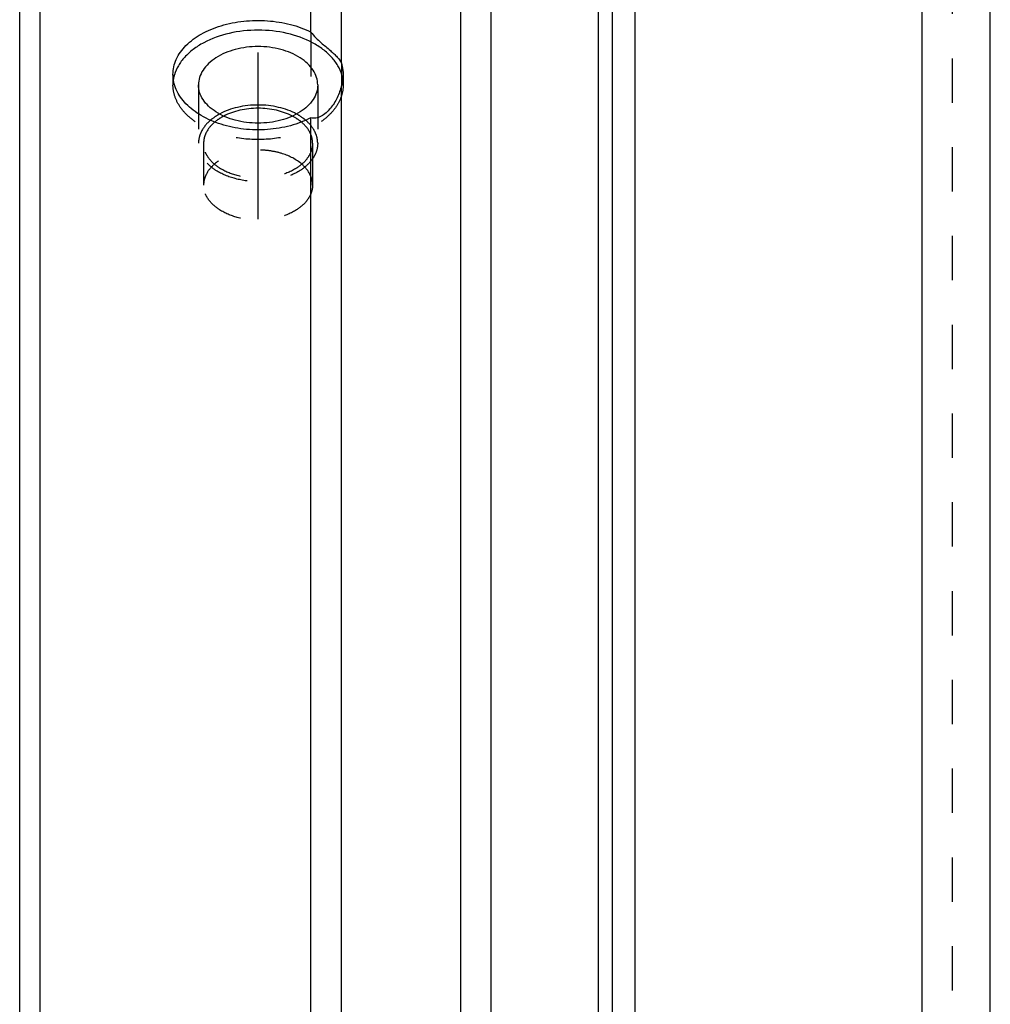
# Model space of a CAD drawing. Header units: millimetres. Extents: x -68 to 1068, y -309 to 1309.
# Tile 3 of 19: x -62 to 80, y 803 to 948. Entities that reach past the tile are written whole.
import ezdxf

# ---------------------------------------------------------------- set-up
doc = ezdxf.new("R2010")
doc.units = ezdxf.units.MM
doc.header["$LTSCALE"] = 65.185185
doc.linetypes.add('CENTER', pattern=[0.6, 0.375, -0.075, 0.075, -0.075])
doc.linetypes.add('HIDDEN', pattern=[0.2, 0.1, -0.1])
doc.layers.add('KONST.EL_MIT_GEO', color=7, linetype='CONTINUOUS')

msp = doc.modelspace()

# ---------------------------------------------------------------- linework, layer by layer
at = {"layer": 'KONST.EL_MIT_GEO', "color": 7, "linetype": 'Continuous'}
for p, q in [((80, -122.5), (80, 1122.5)), ((70, -112.5), (70, 1112.5)), ((-59.5, -74), (-59.5, 1074)), ((2.26, -74), (2.26, 1074)), ((6.74, -74), (6.74, 1074)), ((22.5, -74), (22.5, 1074)), ((24.51, -73.75), (24.51, 1073.75)), ((27.88, -73.34), (27.88, 1073.34)), ((-62.5, -71), (-62.5, 1071)), ((-15.26, 941.35), (-15.26, 968.72)), ((-19.74, 945.94), (-19.74, 964.51)), ((-15.26, -74), (-15.26, 938.06)), ((-19.74, -74), (-19.74, 933.35))]:
    msp.add_line(p, q, dxfattribs=at)
at = {"layer": 'KONST.EL_MIT_GEO', "color": 8, "linetype": 'HIDDEN'}
for p, q in [((74.39, 1072.44), (74.39, -72.44)), ((-19.74, 945.94), (-19.74, 933.35)), ((-15.26, 941.35), (-15.26, 938.06)), ((-40, 939.71), (-40, 938.18)), ((-15, 939.71), (-15, 938.18)), ((-36.25, 938.18), (-36.25, 929.6)), ((-18.75, 938.18), (-18.75, 929.6)), ((-35.5, 929.6), (-35.5, 923.47)), ((-19.5, 929.6), (-19.5, 923.47))]:
    msp.add_line(p, q, dxfattribs=at)
at = {"layer": 'KONST.EL_MIT_GEO', "color": 2, "linetype": 'CENTER'}
msp.add_line((-27.5, 918.47), (-27.5, 944.71), dxfattribs=at)
at = {"layer": 'KONST.EL_MIT_GEO', "color": 8, "linetype": 'HIDDEN'}
for centre, start, end in [((-34.79, 938.18), 171.5277, 179.9801), ((-20.21, 938.18), 0.02, 8.477)]:
    msp.add_arc(centre, 5.21, start, end, dxfattribs=at)
at = {"layer": 'KONST.EL_MIT_GEO', "color": 7, "linetype": 'Continuous'}
for centre, radius, start, end in [((-34.65, 938.15), 5.36, 165.5774, 171.5155), ((-34.51, 938.12), 5.5, 163.8304, 165.5919), ((-20.49, 938.12), 5.5, 14.4081, 16.1695), ((-20.35, 938.15), 5.36, 8.4891, 14.4225)]:
    msp.add_arc(centre, radius, start, end, dxfattribs=at)
for points, knots in [([(-40, 939.71), (-40, 940.08), (-39.92, 940.85), (-39.41, 942.36), (-38.1, 944.13), (-35.8, 945.8), (-32.89, 946.99), (-29.59, 947.63), (-26.14, 947.69), (-22.79, 947.17), (-20.69, 946.42), (-19.74, 945.94)], [0, 0, 0, 0, 0.046493, 0.094087, 0.196322, 0.31237, 0.44224, 0.582167, 0.726191, 0.86755, 1, 1, 1, 1]), ([(-15.21, 939.65), (-15.35, 940.12), (-15.76, 941.05), (-16.71, 942.31), (-17.98, 943.45), (-20.1, 944.78), (-23.31, 945.91), (-27.5, 946.37), (-31.69, 945.91), (-34.89, 944.78), (-37.02, 943.45), (-38.29, 942.31), (-39.24, 941.05), (-39.65, 940.12), (-39.79, 939.65)], [0, 0, 0, 0, 0.049334, 0.102142, 0.159248, 0.220852, 0.355582, 0.5, 0.644418, 0.779147, 0.840752, 0.897858, 0.950666, 1, 1, 1, 1]), ([(-19.74, 945.94), (-19.52, 945.64), (-19.04, 945.1), (-18.08, 944.2), (-17.15, 943.45), (-16.36, 942.75), (-15.77, 942.17), (-15.42, 941.69), (-15.26, 941.35)], [0, 0, 0, 0, 0.173441, 0.336732, 0.613083, 0.726513, 0.826355, 1, 1, 1, 1]), ([(-18.75, 938.18), (-18.75, 938.55), (-18.87, 939.31), (-19.39, 940.39), (-20.22, 941.36), (-21.75, 942.54), (-24.21, 943.54), (-27.5, 943.94), (-30.79, 943.54), (-33.25, 942.54), (-34.78, 941.36), (-35.61, 940.39), (-36.13, 939.31), (-36.25, 938.55), (-36.25, 938.18)], [0, 0, 0, 0, 0.048735, 0.099956, 0.155477, 0.216161, 0.351796, 0.5, 0.648204, 0.783839, 0.844523, 0.900044, 0.951265, 1, 1, 1, 1]), ([(-15.26, 941.35), (-15.22, 941.21), (-15.07, 940.68), (-15, 940.12), (-15, 939.71)], [0, 0, 0, 0, 0.253124, 1, 1, 1, 1]), ([(-19.74, 933.35), (-20.69, 932.85), (-22.79, 932.06), (-26.14, 931.51), (-29.6, 931.58), (-32.9, 932.26), (-35.81, 933.51), (-38.11, 935.23), (-39.4, 937.04), (-39.91, 938.57), (-40, 939.33), (-40, 939.71)], [0, 0, 0, 0, 0.132443, 0.273202, 0.416429, 0.555857, 0.685873, 0.802691, 0.905807, 0.953599, 1, 1, 1, 1]), ([(-15, 939.71), (-15, 939.57), (-15.02, 939.01), (-15.14, 938.46), (-15.26, 938.06)], [0, 0, 0, 0, 0.247618, 1, 1, 1, 1]), ([(-18.75, 938.18), (-18.75, 937.81), (-18.87, 937.04), (-19.39, 935.97), (-20.22, 934.99), (-21.75, 933.82), (-24.21, 932.82), (-27.5, 932.42), (-30.79, 932.82), (-33.25, 933.82), (-34.78, 934.99), (-35.61, 935.97), (-36.13, 937.04), (-36.25, 937.81), (-36.25, 938.18)], [0, 0, 0, 0, 0.048735, 0.099956, 0.155477, 0.216161, 0.351796, 0.5, 0.648204, 0.783839, 0.844523, 0.900044, 0.951265, 1, 1, 1, 1]), ([(-15.26, 938.06), (-15.42, 937.46), (-15.73, 936.56), (-16.33, 935.46), (-16.87, 934.7), (-17.5, 934.05), (-18.21, 933.55), (-18.97, 933.26), (-19.51, 933.27), (-19.74, 933.35)], [0, 0, 0, 0, 0.264823, 0.398712, 0.530992, 0.659791, 0.782738, 0.896839, 1, 1, 1, 1]), ([(-21.84, 933.89), (-22.67, 934.34), (-24.53, 935.01), (-27.5, 935.33), (-30.47, 935.01), (-32.33, 934.34), (-33.16, 933.89)], [0, 0, 0, 0, 0.241077, 0.5, 0.758923, 1, 1, 1, 1]), ([(-22.45, 933.59), (-23.19, 933.98), (-24.86, 934.55), (-27.5, 934.84), (-30.14, 934.55), (-31.81, 933.98), (-32.55, 933.59)], [0, 0, 0, 0, 0.241568, 0.5, 0.758432, 1, 1, 1, 1])]:
    msp.add_open_spline(points, degree=3, knots=knots, dxfattribs=at)
at = {"layer": 'KONST.EL_MIT_GEO', "color": 8, "linetype": 'HIDDEN'}
for points, knots in [([(-15, 938.18), (-15, 937.65), (-15.17, 936.56), (-15.92, 935.02), (-17.1, 933.63), (-19.28, 931.95), (-22.8, 930.52), (-27.5, 929.95), (-32.2, 930.52), (-35.72, 931.95), (-37.9, 933.63), (-39.08, 935.02), (-39.83, 936.56), (-40, 937.65), (-40, 938.18)], [0, 0, 0, 0, 0.048735, 0.099956, 0.155477, 0.216161, 0.351796, 0.5, 0.648204, 0.783839, 0.844523, 0.900044, 0.951265, 1, 1, 1, 1]), ([(-34.49, 932.98), (-35.02, 932.53), (-35.69, 931.75), (-36.17, 930.52), (-36.25, 929.9), (-36.25, 929.6)], [0, 0, 0, 0, 0.52714, 0.767654, 1, 1, 1, 1]), ([(-33.86, 932.72), (-34.35, 932.31), (-34.98, 931.58), (-35.43, 930.45), (-35.5, 929.88), (-35.5, 929.6)], [0, 0, 0, 0, 0.527574, 0.767946, 1, 1, 1, 1]), ([(-33.16, 933.89), (-33.28, 933.82), (-33.75, 933.55), (-34.19, 933.24), (-34.49, 932.98)], [0, 0, 0, 0, 0.25896, 1, 1, 1, 1]), ([(-32.55, 933.59), (-32.67, 933.52), (-33.13, 933.27), (-33.56, 932.97), (-33.86, 932.72)], [0, 0, 0, 0, 0.259396, 1, 1, 1, 1]), ([(-21.14, 932.72), (-21.24, 932.8), (-21.65, 933.12), (-22.1, 933.4), (-22.45, 933.59)], [0, 0, 0, 0, 0.240846, 1, 1, 1, 1]), ([(-20.51, 932.98), (-20.61, 933.06), (-21.03, 933.4), (-21.48, 933.69), (-21.84, 933.89)], [0, 0, 0, 0, 0.241278, 1, 1, 1, 1]), ([(-19.5, 929.6), (-19.5, 929.88), (-19.57, 930.45), (-20.02, 931.58), (-20.65, 932.31), (-21.14, 932.72)], [0, 0, 0, 0, 0.232053, 0.472425, 1, 1, 1, 1]), ([(-18.75, 929.6), (-18.75, 929.9), (-18.83, 930.52), (-19.31, 931.75), (-19.98, 932.53), (-20.51, 932.98)], [0, 0, 0, 0, 0.232346, 0.47286, 1, 1, 1, 1]), ([(-18.75, 929.6), (-18.75, 929.23), (-18.87, 928.46), (-19.39, 927.39), (-20.22, 926.41), (-21.75, 925.24), (-24.21, 924.24), (-27.5, 923.84), (-30.79, 924.24), (-33.25, 925.24), (-34.78, 926.41), (-35.61, 927.39), (-36.13, 928.46), (-36.25, 929.23), (-36.25, 929.6)], [0, 0, 0, 0, 0.048735, 0.099956, 0.155477, 0.216161, 0.351796, 0.5, 0.648204, 0.783839, 0.844523, 0.900044, 0.951265, 1, 1, 1, 1]), ([(-19.5, 929.6), (-19.5, 929.26), (-19.61, 928.56), (-20.09, 927.58), (-20.85, 926.68), (-22.24, 925.61), (-24.49, 924.7), (-27.5, 924.33), (-30.51, 924.7), (-32.76, 925.61), (-34.15, 926.68), (-34.91, 927.58), (-35.39, 928.56), (-35.5, 929.26), (-35.5, 929.6)], [0, 0, 0, 0, 0.048735, 0.099956, 0.155477, 0.216161, 0.351796, 0.5, 0.648204, 0.783839, 0.844523, 0.900044, 0.951265, 1, 1, 1, 1]), ([(-21.08, 926.53), (-21.89, 927.24), (-23.43, 928.01), (-25.66, 928.52), (-27.5, 928.66), (-29.34, 928.52), (-31.57, 928.01), (-33.11, 927.24), (-33.92, 926.53)], [0, 0, 0, 0, 0.234222, 0.365005, 0.5, 0.634995, 0.765778, 1, 1, 1, 1]), ([(-33.92, 926.53), (-34.39, 926.13), (-35, 925.41), (-35.43, 924.3), (-35.5, 923.74), (-35.5, 923.47)], [0, 0, 0, 0, 0.526714, 0.767366, 1, 1, 1, 1]), ([(-19.5, 923.47), (-19.5, 923.74), (-19.57, 924.3), (-20, 925.41), (-20.61, 926.13), (-21.08, 926.53)], [0, 0, 0, 0, 0.232634, 0.473286, 1, 1, 1, 1]), ([(-19.5, 923.47), (-19.5, 923.13), (-19.61, 922.43), (-20.09, 921.45), (-20.85, 920.56), (-22.24, 919.48), (-24.49, 918.57), (-27.5, 918.2), (-30.51, 918.57), (-32.76, 919.48), (-34.15, 920.56), (-34.91, 921.45), (-35.39, 922.43), (-35.5, 923.13), (-35.5, 923.47)], [0, 0, 0, 0, 0.048735, 0.099956, 0.155477, 0.216161, 0.351796, 0.5, 0.648204, 0.783839, 0.844523, 0.900044, 0.951265, 1, 1, 1, 1])]:
    msp.add_open_spline(points, degree=3, knots=knots, dxfattribs=at)

doc.saveas('drawing.dxf')
